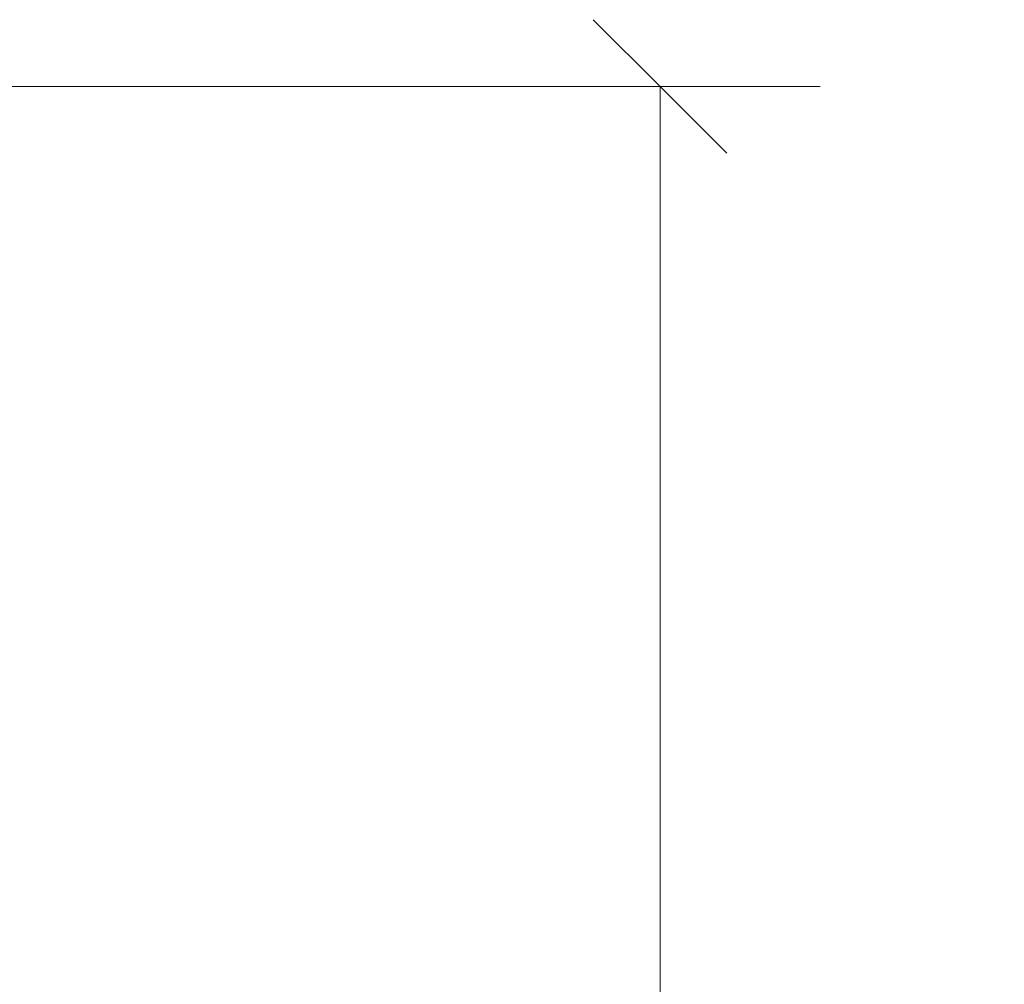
# Model space of a CAD drawing. Header units: centimetres. Extents: x -286 to 6967, y -466 to 803.
# Tile 25 of 73: x 3802 to 3839, y -64 to -28. Entities that reach past the tile are written whole.
import ezdxf

# ---------------------------------------------------------------- set-up
doc = ezdxf.new("R2010")
doc.units = ezdxf.units.CM
doc.layers.add('A-ANNO-DIMS', color=7, linetype='Continuous', lineweight=9)
doc.layers.add('A-ANNO-DIMS-25', color=7, linetype='Continuous', lineweight=9)
doc.styles.add('Arial_3', font='arial.ttf', dxfattribs={"height": 6.25})
doc.dimstyles.new('0-Dss_Azul-2_5mm__Det___1', dxfattribs={"dimscale": 30.48, "dimtxt": 6.376621, "dimasz": 0.164042, "dimexe": 0.19685, "dimexo": 0.131234, "dimgap": 0.098425, "dimtad": 1, "dimdec": 0, "dimzin": 0, "dimdsep": 46, "dimtxsty": 'Arial_3', "dimblk1": 'OBLIQUE', "dimblk2": 'OBLIQUE', "dimsah": 1, "dimcen": 0.09, "dimazin": 0, "dimtfac": 1, "dimtdec": 4, "dimtix": 1, "dimtmove": 0, "dimatfit": 3, "dimfxl": 1, "dimtvp": 1, "dimtfill": 1, "dimtolj": 1, "dimtzin": 0, "dimarcsym": 2})

# ---------------------------------------------------------------- blocks, each defined once
blk = doc.blocks.new('DIMBLOCK24-DET_ ESTACAS ESCAVADA _x06_')
at = {"layer": 'A-ANNO-DIMS-25', "color": 5, "lineweight": 35, "true_color": 0x0000ff}
for p, q in [((3825.769, -30), (3823.269, -27.5)), ((3825.769, -30), (3828.269, -32.5)), ((3825.769, -230), (3823.269, -227.5)), ((3825.769, -230), (3828.269, -232.5))]:
    blk.add_line(p, q, dxfattribs=at)
at = {"layer": 'A-ANNO-DIMS-25', "color": 5, "true_color": 0x0000ff}
for p, q in [((3825.769, -30), (3800.361, -30)), ((3825.769, -30), (3825.769, -230)), ((3825.769, -30), (3831.769, -30)), ((3825.769, -230), (3798.149, -230)), ((3825.769, -230), (3831.769, -230))]:
    blk.add_line(p, q, dxfattribs=at)
at = {"layer": 'A-ANNO-DIMS-25', "color": 0, "char_height": 6.25, "attachment_point": 1, "rotation": 90, "line_spacing_factor": 0.941778, "style": 'Arial_3', "bg_fill": 3, "box_fill_scale": 1.25, "bg_fill_color": 256, "bg_fill_true_color": 13158600, "bg_fill_transparency": 0}
for s, insert, width in [('14 N7 c/15', (3830.466, -151.043), 50.50284), ('200', (3814.655, -137.21), 17.30517)]:
    blk.add_mtext(s, dxfattribs=dict(at, insert=insert, width=width))
blk = doc.blocks.new('_Oblique')
at = {"color": 0, "linetype": 'ByBlock', "lineweight": -2}
blk.add_line((-0.5, -0.5), (0.5, 0.5), dxfattribs=at)

msp = doc.modelspace()

# ---------------------------------------------------------------- dimensions: what is measured, and where the dimension line sits
at = {"layer": 'A-ANNO-DIMS', "color": 5, "true_color": 0x0000ff}
dim = msp.add_linear_dim(base=(3825.769, -230), p1=(3796.361, -30), p2=(3794.149, -230), angle=90, text='<>\\X14 N7 c/15', dimstyle='0-Dss_Azul-2_5mm__Det___1', override={"dimpost": '<>', "dimfxl": 200.012239}, dxfattribs=at)
dim.commit()
dim.dimension.update_dxf_attribs({"geometry": 'DIMBLOCK24-DET_ ESTACAS ESCAVADA _x06_', "text_midpoint": (3825.769, -130)})

doc.saveas('drawing.dxf')
